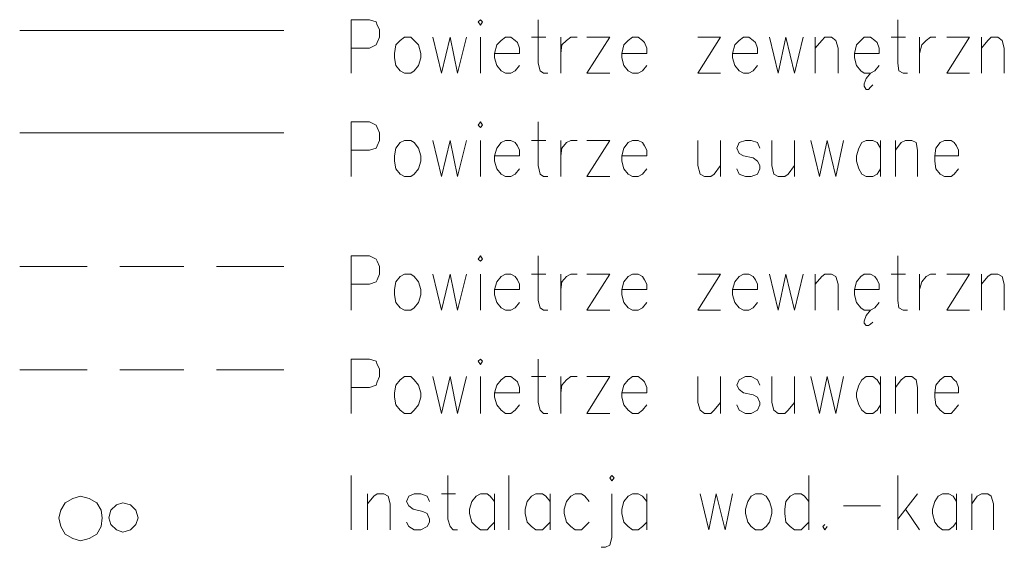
# Model space of a CAD drawing. Header units: inches. Extents: x 1504 to 12593, y -807 to 3183.
# Tile 256 of 256: x 8098 to 8481, y 1446 to 1651. Entities that reach past the tile are written whole.
import ezdxf

# ---------------------------------------------------------------- set-up
doc = ezdxf.new("R2010")
doc.units = ezdxf.units.IN
doc.header["$MEASUREMENT"] = 0
doc.layers.add('at_Entity', color=7, linetype='Continuous')

msp = doc.modelspace()

# ---------------------------------------------------------------- linework, layer by layer
at = {"layer": 'at_Entity', "color": 7, "lineweight": 15}
for p, q in [((8226.79, 1630.21), (8226.79, 1650.91)), ((8226.79, 1650.91), (8233.98, 1650.91)), ((8233.98, 1650.91), (8236.51, 1650.06)), ((8236.51, 1650.06), (8236.93, 1648.79)), ((8277.06, 1650.91), (8276.22, 1650.06)), ((8276.22, 1650.06), (8277.06, 1648.79)), ((8277.91, 1650.06), (8277.06, 1650.91)), ((8277.06, 1648.79), (8277.91, 1650.06)), ((8299.45, 1650.91), (8299.45, 1634.01)), ((8439.27, 1650.91), (8439.27, 1634.01)), ((8236.93, 1648.79), (8237.78, 1647.1)), ((8237.78, 1647.1), (8237.78, 1644.15)), ((8236.93, 1642.04), (8236.51, 1641.19)), ((8237.78, 1644.15), (8236.93, 1642.04)), ((8245.81, 1642.88), (8244.12, 1641.19)), ((8247.49, 1644.15), (8245.81, 1642.88)), ((8250.03, 1644.15), (8247.49, 1644.15)), ((8251.3, 1642.88), (8250.03, 1644.15)), ((8252.99, 1641.19), (8251.3, 1642.88)), ((8258.48, 1644.15), (8261.86, 1630.21)), ((8261.86, 1630.21), (8265.24, 1644.15)), ((8265.24, 1644.15), (8268.19, 1630.21)), ((8268.19, 1630.21), (8271.57, 1644.15)), ((8277.06, 1644.15), (8277.06, 1630.21)), ((8285.09, 1642.88), (8283.4, 1641.19)), ((8286.78, 1644.15), (8285.09, 1642.88)), ((8288.89, 1644.15), (8286.78, 1644.15)), ((8290.58, 1642.88), (8288.89, 1644.15)), ((8291.42, 1642.04), (8290.58, 1642.88)), ((8292.27, 1639.92), (8291.42, 1642.04)), ((8296.91, 1644.15), (8302.41, 1644.15)), ((8308.32, 1630.21), (8308.32, 1644.15)), ((8308.74, 1641.19), (8310.43, 1642.88)), ((8310.43, 1642.88), (8312.12, 1644.15)), ((8312.12, 1644.15), (8314.65, 1644.15)), ((8318.46, 1644.15), (8327.33, 1644.15)), ((8327.33, 1644.15), (8318.46, 1630.21)), ((8334.51, 1642.88), (8332.82, 1641.19)), ((8336.2, 1644.15), (8334.51, 1642.88)), ((8338.31, 1644.15), (8336.2, 1644.15)), ((8340, 1642.88), (8338.31, 1644.15)), ((8340.85, 1642.04), (8340, 1642.88)), ((8341.69, 1639.92), (8340.85, 1642.04)), ((8361.54, 1644.15), (8370.41, 1644.15)), ((8370.41, 1644.15), (8361.54, 1630.21)), ((8377.59, 1642.88), (8375.9, 1641.19)), ((8379.28, 1644.15), (8377.59, 1642.88)), ((8381.39, 1644.15), (8379.28, 1644.15)), ((8383.09, 1642.88), (8381.39, 1644.15)), ((8383.93, 1642.04), (8383.09, 1642.88)), ((8384.77, 1639.92), (8383.93, 1642.04)), ((8389.42, 1644.15), (8392.8, 1630.21)), ((8392.8, 1630.21), (8395.76, 1644.15)), ((8395.76, 1644.15), (8399.13, 1630.21)), ((8399.13, 1630.21), (8402.51, 1644.15)), ((8407.16, 1630.21), (8407.16, 1644.15)), ((8407.16, 1639.92), (8409.69, 1642.88)), ((8409.69, 1642.88), (8410.96, 1644.15)), ((8410.96, 1644.15), (8413.5, 1644.15)), ((8413.5, 1644.15), (8415.19, 1642.88)), ((8415.19, 1642.88), (8416.03, 1639.92)), ((8424.9, 1642.88), (8423.21, 1641.19)), ((8426.17, 1644.15), (8424.9, 1642.88)), ((8428.71, 1644.15), (8426.17, 1644.15)), ((8430.4, 1642.88), (8428.71, 1644.15)), ((8431.24, 1642.04), (8430.4, 1642.88)), ((8432.08, 1639.92), (8431.24, 1642.04)), ((8436.73, 1644.15), (8442.22, 1644.15)), ((8447.71, 1630.21), (8447.71, 1644.15)), ((8448.55, 1641.19), (8450.24, 1642.88)), ((8450.24, 1642.88), (8451.94, 1644.15)), ((8451.94, 1644.15), (8454.05, 1644.15)), ((8458.27, 1644.15), (8467.14, 1644.15)), ((8467.14, 1644.15), (8458.27, 1630.21)), ((8471.79, 1630.21), (8471.79, 1644.15)), ((8471.79, 1639.92), (8474.32, 1642.88)), ((8474.32, 1642.88), (8475.59, 1644.15)), ((8475.59, 1644.15), (8478.12, 1644.15)), ((8478.12, 1644.15), (8479.82, 1642.88)), ((8479.82, 1642.88), (8480.66, 1639.92)), ((8233.98, 1639.92), (8226.79, 1639.92)), ((8236.51, 1641.19), (8233.98, 1639.92)), ((8244.12, 1641.19), (8243.69, 1637.81)), ((8253.83, 1637.81), (8252.99, 1641.19)), ((8283.4, 1641.19), (8282.55, 1637.81)), ((8292.27, 1637.81), (8292.27, 1639.92)), ((8308.32, 1637.81), (8308.74, 1641.19)), ((8332.82, 1641.19), (8331.98, 1637.81)), ((8341.69, 1637.81), (8341.69, 1639.92)), ((8375.9, 1641.19), (8375.06, 1637.81)), ((8384.77, 1637.81), (8384.77, 1639.92)), ((8416.03, 1639.92), (8416.03, 1630.21)), ((8423.21, 1641.19), (8422.37, 1637.81)), ((8432.08, 1637.81), (8432.08, 1639.92)), ((8447.71, 1637.81), (8448.55, 1641.19)), ((8480.66, 1639.92), (8480.66, 1630.21)), ((8243.69, 1637.81), (8243.69, 1636.12)), ((8243.69, 1636.12), (8244.12, 1633.16)), ((8252.99, 1633.16), (8253.83, 1636.12)), ((8253.83, 1636.12), (8253.83, 1637.81)), ((8282.55, 1637.81), (8292.27, 1637.81)), ((8282.55, 1637.81), (8282.55, 1636.12)), ((8282.55, 1636.12), (8283.4, 1633.16)), ((8331.98, 1637.81), (8341.69, 1637.81)), ((8331.98, 1637.81), (8331.98, 1636.12)), ((8331.98, 1636.12), (8332.82, 1633.16)), ((8375.06, 1637.81), (8384.77, 1637.81)), ((8375.06, 1637.81), (8375.06, 1636.12)), ((8375.06, 1636.12), (8375.9, 1633.16)), ((8422.37, 1637.81), (8432.08, 1637.81)), ((8422.37, 1637.81), (8422.37, 1636.12)), ((8422.37, 1636.12), (8423.21, 1633.16)), ((8244.12, 1633.16), (8245.81, 1631.05)), ((8245.81, 1631.05), (8247.49, 1630.21)), ((8250.03, 1630.21), (8251.3, 1631.05)), ((8251.3, 1631.05), (8252.99, 1633.16)), ((8283.4, 1633.16), (8285.09, 1631.05)), ((8285.09, 1631.05), (8286.78, 1630.21)), ((8288.89, 1630.21), (8290.58, 1631.05)), ((8290.58, 1631.05), (8292.27, 1633.16)), ((8299.45, 1634.01), (8300.29, 1631.05)), ((8300.29, 1631.05), (8301.56, 1630.21)), ((8332.82, 1633.16), (8334.51, 1631.05)), ((8334.51, 1631.05), (8336.2, 1630.21)), ((8338.31, 1630.21), (8340, 1631.05)), ((8340, 1631.05), (8341.69, 1633.16)), ((8375.9, 1633.16), (8377.59, 1631.05)), ((8377.59, 1631.05), (8379.28, 1630.21)), ((8381.39, 1630.21), (8383.09, 1631.05)), ((8383.09, 1631.05), (8384.77, 1633.16)), ((8423.21, 1633.16), (8424.9, 1631.05)), ((8424.9, 1631.05), (8426.17, 1630.21)), ((8428.71, 1630.21), (8430.4, 1631.05)), ((8430.4, 1631.05), (8432.08, 1633.16)), ((8439.27, 1634.01), (8439.68, 1631.05)), ((8439.68, 1631.05), (8441.37, 1630.21)), ((8247.49, 1630.21), (8250.03, 1630.21)), ((8286.78, 1630.21), (8288.89, 1630.21)), ((8301.56, 1630.21), (8303.25, 1630.21)), ((8318.46, 1630.21), (8327.33, 1630.21)), ((8336.2, 1630.21), (8338.31, 1630.21)), ((8361.54, 1630.21), (8370.41, 1630.21)), ((8379.28, 1630.21), (8381.39, 1630.21)), ((8426.17, 1630.21), (8428.71, 1630.21)), ((8427.01, 1628.1), (8426.17, 1625.98)), ((8428.71, 1630.21), (8427.01, 1628.1)), ((8441.37, 1630.21), (8443.06, 1630.21)), ((8458.27, 1630.21), (8467.14, 1630.21)), ((8426.17, 1625.98), (8426.17, 1625.14)), ((8426.17, 1625.14), (8427.01, 1623.87)), ((8427.01, 1623.87), (8427.86, 1623.87)), ((8427.86, 1623.87), (8428.71, 1624.72)), ((8428.71, 1624.72), (8429.55, 1625.56)), ((8226.79, 1590.08), (8226.79, 1611.2)), ((8226.79, 1611.2), (8233.98, 1611.2)), ((8233.98, 1611.2), (8236.51, 1609.93)), ((8277.06, 1611.2), (8276.22, 1609.93)), ((8277.91, 1609.93), (8277.06, 1611.2)), ((8299.45, 1611.2), (8299.45, 1594.31)), ((8236.51, 1609.93), (8236.93, 1609.09)), ((8236.93, 1609.09), (8237.78, 1606.98)), ((8276.22, 1609.93), (8277.06, 1609.09)), ((8277.06, 1609.09), (8277.91, 1609.93)), ((8237.78, 1604.02), (8236.93, 1601.91)), ((8237.78, 1606.98), (8237.78, 1604.02)), ((8247.49, 1604.02), (8245.81, 1603.18)), ((8250.03, 1604.02), (8247.49, 1604.02)), ((8251.3, 1603.18), (8250.03, 1604.02)), ((8258.48, 1604.02), (8261.86, 1590.08)), ((8261.86, 1590.08), (8265.24, 1604.02)), ((8265.24, 1604.02), (8268.19, 1590.08)), ((8268.19, 1590.08), (8271.57, 1604.02)), ((8277.06, 1604.02), (8277.06, 1590.08)), ((8286.78, 1604.02), (8285.09, 1603.18)), ((8288.89, 1604.02), (8286.78, 1604.02)), ((8290.58, 1603.18), (8288.89, 1604.02)), ((8296.91, 1604.02), (8302.41, 1604.02)), ((8308.32, 1590.08), (8308.32, 1604.02)), ((8310.43, 1603.18), (8312.12, 1604.02)), ((8312.12, 1604.02), (8314.65, 1604.02)), ((8318.46, 1604.02), (8327.33, 1604.02)), ((8327.33, 1604.02), (8318.46, 1590.08)), ((8336.2, 1604.02), (8334.51, 1603.18)), ((8338.31, 1604.02), (8336.2, 1604.02)), ((8340, 1603.18), (8338.31, 1604.02)), ((8361.54, 1604.02), (8361.54, 1594.31)), ((8370.41, 1604.02), (8370.41, 1590.08)), ((8380.13, 1604.02), (8377.59, 1603.18)), ((8382.24, 1604.02), (8380.13, 1604.02)), ((8384.77, 1603.18), (8382.24, 1604.02)), ((8390.27, 1604.02), (8390.27, 1594.31)), ((8399.13, 1604.02), (8399.13, 1590.08)), ((8405.47, 1604.02), (8408.85, 1590.08)), ((8408.85, 1590.08), (8411.81, 1604.02)), ((8411.81, 1604.02), (8415.19, 1590.08)), ((8415.19, 1590.08), (8418.14, 1604.02)), ((8427.01, 1604.02), (8425.32, 1603.18)), ((8429.55, 1604.02), (8427.01, 1604.02)), ((8431.24, 1603.18), (8429.55, 1604.02)), ((8432.5, 1604.02), (8432.5, 1590.08)), ((8438.42, 1590.08), (8438.42, 1604.02)), ((8440.53, 1603.18), (8442.22, 1604.02)), ((8442.22, 1604.02), (8444.76, 1604.02)), ((8444.76, 1604.02), (8446.45, 1603.18)), ((8457.42, 1604.02), (8455.74, 1603.18)), ((8459.96, 1604.02), (8457.42, 1604.02)), ((8461.23, 1603.18), (8459.96, 1604.02)), ((8233.98, 1600.22), (8226.79, 1600.22)), ((8236.51, 1601.06), (8233.98, 1600.22)), ((8236.93, 1601.91), (8236.51, 1601.06)), ((8244.12, 1601.06), (8243.69, 1598.11)), ((8245.81, 1603.18), (8244.12, 1601.06)), ((8252.99, 1601.06), (8251.3, 1603.18)), ((8253.83, 1598.11), (8252.99, 1601.06)), ((8283.4, 1601.06), (8282.55, 1598.11)), ((8285.09, 1603.18), (8283.4, 1601.06)), ((8291.42, 1601.91), (8290.58, 1603.18)), ((8292.27, 1600.22), (8291.42, 1601.91)), ((8292.27, 1598.11), (8292.27, 1600.22)), ((8308.32, 1598.11), (8308.74, 1601.06)), ((8308.74, 1601.06), (8310.43, 1603.18)), ((8332.82, 1601.06), (8331.98, 1598.11)), ((8334.51, 1603.18), (8332.82, 1601.06)), ((8340.85, 1601.91), (8340, 1603.18)), ((8341.69, 1600.22), (8340.85, 1601.91)), ((8341.69, 1598.11), (8341.69, 1600.22)), ((8377.59, 1603.18), (8376.75, 1601.06)), ((8376.75, 1601.06), (8377.59, 1598.95)), ((8385.62, 1601.06), (8384.77, 1603.18)), ((8424.06, 1601.06), (8423.21, 1598.11)), ((8425.32, 1603.18), (8424.06, 1601.06)), ((8432.5, 1601.06), (8431.24, 1603.18)), ((8438.42, 1600.22), (8440.53, 1603.18)), ((8446.45, 1603.18), (8446.87, 1600.22)), ((8446.87, 1600.22), (8446.87, 1590.08)), ((8454.05, 1601.06), (8453.63, 1598.11)), ((8455.74, 1603.18), (8454.05, 1601.06)), ((8462.07, 1601.91), (8461.23, 1603.18)), ((8462.92, 1600.22), (8462.07, 1601.91)), ((8462.92, 1598.11), (8462.92, 1600.22)), ((8243.69, 1598.11), (8243.69, 1596)), ((8243.69, 1596), (8244.12, 1593.04)), ((8252.99, 1593.04), (8253.83, 1596)), ((8253.83, 1596), (8253.83, 1598.11)), ((8282.55, 1598.11), (8292.27, 1598.11)), ((8282.55, 1598.11), (8282.55, 1596)), ((8282.55, 1596), (8283.4, 1593.04)), ((8331.98, 1598.11), (8341.69, 1598.11)), ((8331.98, 1598.11), (8331.98, 1596)), ((8331.98, 1596), (8332.82, 1593.04)), ((8377.59, 1598.95), (8379.28, 1598.11)), ((8379.28, 1598.11), (8383.09, 1597.26)), ((8383.09, 1597.26), (8384.77, 1596)), ((8384.77, 1596), (8385.62, 1594.31)), ((8423.21, 1598.11), (8423.21, 1596)), ((8423.21, 1596), (8424.06, 1593.04)), ((8453.63, 1598.11), (8462.92, 1598.11)), ((8453.63, 1598.11), (8453.63, 1596)), ((8453.63, 1596), (8454.05, 1593.04)), ((8244.12, 1593.04), (8245.81, 1590.93)), ((8251.3, 1590.93), (8252.99, 1593.04)), ((8283.4, 1593.04), (8285.09, 1590.93)), ((8290.58, 1590.93), (8292.27, 1593.04)), ((8299.45, 1594.31), (8300.29, 1590.93)), ((8332.82, 1593.04), (8334.51, 1590.93)), ((8340, 1590.93), (8341.69, 1593.04)), ((8361.54, 1594.31), (8362.39, 1590.93)), ((8367.88, 1590.93), (8370.41, 1594.31)), ((8377.59, 1590.93), (8376.75, 1593.04)), ((8385.62, 1593.04), (8384.77, 1590.93)), ((8385.62, 1594.31), (8385.62, 1593.04)), ((8390.27, 1594.31), (8391.11, 1590.93)), ((8396.6, 1590.93), (8399.13, 1594.31)), ((8424.06, 1593.04), (8425.32, 1590.93)), ((8431.24, 1590.93), (8432.5, 1593.04)), ((8454.05, 1593.04), (8455.74, 1590.93)), ((8461.23, 1590.93), (8462.92, 1593.04)), ((8245.81, 1590.93), (8247.49, 1590.08)), ((8247.49, 1590.08), (8250.03, 1590.08)), ((8250.03, 1590.08), (8251.3, 1590.93)), ((8285.09, 1590.93), (8286.78, 1590.08)), ((8286.78, 1590.08), (8288.89, 1590.08)), ((8288.89, 1590.08), (8290.58, 1590.93)), ((8300.29, 1590.93), (8301.56, 1590.08)), ((8301.56, 1590.08), (8303.25, 1590.08)), ((8318.46, 1590.08), (8327.33, 1590.08)), ((8334.51, 1590.93), (8336.2, 1590.08)), ((8336.2, 1590.08), (8338.31, 1590.08)), ((8338.31, 1590.08), (8340, 1590.93)), ((8362.39, 1590.93), (8364.08, 1590.08)), ((8364.08, 1590.08), (8366.61, 1590.08)), ((8366.61, 1590.08), (8367.88, 1590.93)), ((8380.13, 1590.08), (8377.59, 1590.93)), ((8382.24, 1590.08), (8380.13, 1590.08)), ((8384.77, 1590.93), (8382.24, 1590.08)), ((8391.11, 1590.93), (8392.8, 1590.08)), ((8392.8, 1590.08), (8395.33, 1590.08)), ((8395.33, 1590.08), (8396.6, 1590.93)), ((8425.32, 1590.93), (8427.01, 1590.08)), ((8427.01, 1590.08), (8429.55, 1590.08)), ((8429.55, 1590.08), (8431.24, 1590.93)), ((8455.74, 1590.93), (8457.42, 1590.08)), ((8457.42, 1590.08), (8459.96, 1590.08)), ((8459.96, 1590.08), (8461.23, 1590.93)), ((8226.79, 1538.13), (8226.79, 1559.24)), ((8226.79, 1559.24), (8233.98, 1559.24)), ((8233.98, 1559.24), (8236.51, 1557.98)), ((8236.51, 1557.98), (8236.93, 1557.14)), ((8277.06, 1559.24), (8276.22, 1557.98)), ((8276.22, 1557.98), (8277.06, 1557.14)), ((8277.91, 1557.98), (8277.06, 1559.24)), ((8277.06, 1557.14), (8277.91, 1557.98)), ((8299.45, 1559.24), (8299.45, 1541.93)), ((8439.27, 1559.24), (8439.27, 1541.93)), ((8236.93, 1557.14), (8237.78, 1555.02)), ((8237.78, 1555.02), (8237.78, 1552.06)), ((8236.93, 1549.95), (8236.51, 1549.11)), ((8237.78, 1552.06), (8236.93, 1549.95)), ((8245.81, 1551.22), (8244.12, 1549.11)), ((8247.49, 1552.06), (8245.81, 1551.22)), ((8250.03, 1552.06), (8247.49, 1552.06)), ((8251.3, 1551.22), (8250.03, 1552.06)), ((8252.99, 1549.11), (8251.3, 1551.22)), ((8258.48, 1552.06), (8261.86, 1538.13)), ((8261.86, 1538.13), (8265.24, 1552.06)), ((8265.24, 1552.06), (8268.19, 1538.13)), ((8268.19, 1538.13), (8271.57, 1552.06)), ((8277.06, 1552.06), (8277.06, 1538.13)), ((8285.09, 1551.22), (8283.4, 1549.11)), ((8286.78, 1552.06), (8285.09, 1551.22)), ((8288.89, 1552.06), (8286.78, 1552.06)), ((8290.58, 1551.22), (8288.89, 1552.06)), ((8291.42, 1549.95), (8290.58, 1551.22)), ((8292.27, 1548.26), (8291.42, 1549.95)), ((8296.91, 1552.06), (8302.41, 1552.06)), ((8308.32, 1538.13), (8308.32, 1552.06)), ((8308.74, 1549.11), (8310.43, 1551.22)), ((8310.43, 1551.22), (8312.12, 1552.06)), ((8312.12, 1552.06), (8314.65, 1552.06)), ((8318.46, 1552.06), (8327.33, 1552.06)), ((8327.33, 1552.06), (8318.46, 1538.13)), ((8334.51, 1551.22), (8332.82, 1549.11)), ((8336.2, 1552.06), (8334.51, 1551.22)), ((8338.31, 1552.06), (8336.2, 1552.06)), ((8340, 1551.22), (8338.31, 1552.06)), ((8340.85, 1549.95), (8340, 1551.22)), ((8341.69, 1548.26), (8340.85, 1549.95)), ((8361.54, 1552.06), (8370.41, 1552.06)), ((8370.41, 1552.06), (8361.54, 1538.13)), ((8377.59, 1551.22), (8375.9, 1549.11)), ((8379.28, 1552.06), (8377.59, 1551.22)), ((8381.39, 1552.06), (8379.28, 1552.06)), ((8383.09, 1551.22), (8381.39, 1552.06)), ((8383.93, 1549.95), (8383.09, 1551.22)), ((8384.77, 1548.26), (8383.93, 1549.95)), ((8389.42, 1552.06), (8392.8, 1538.13)), ((8392.8, 1538.13), (8395.76, 1552.06)), ((8395.76, 1552.06), (8399.13, 1538.13)), ((8399.13, 1538.13), (8402.51, 1552.06)), ((8407.16, 1538.13), (8407.16, 1552.06)), ((8407.16, 1548.26), (8409.69, 1551.22)), ((8409.69, 1551.22), (8410.96, 1552.06)), ((8410.96, 1552.06), (8413.5, 1552.06)), ((8413.5, 1552.06), (8415.19, 1551.22)), ((8415.19, 1551.22), (8416.03, 1548.26)), ((8424.9, 1551.22), (8423.21, 1549.11)), ((8426.17, 1552.06), (8424.9, 1551.22)), ((8428.71, 1552.06), (8426.17, 1552.06)), ((8430.4, 1551.22), (8428.71, 1552.06)), ((8431.24, 1549.95), (8430.4, 1551.22)), ((8432.08, 1548.26), (8431.24, 1549.95)), ((8436.73, 1552.06), (8442.22, 1552.06)), ((8447.71, 1538.13), (8447.71, 1552.06)), ((8448.55, 1549.11), (8450.24, 1551.22)), ((8450.24, 1551.22), (8451.94, 1552.06)), ((8451.94, 1552.06), (8454.05, 1552.06)), ((8458.27, 1552.06), (8467.14, 1552.06)), ((8467.14, 1552.06), (8458.27, 1538.13)), ((8471.79, 1538.13), (8471.79, 1552.06)), ((8471.79, 1548.26), (8474.32, 1551.22)), ((8474.32, 1551.22), (8475.59, 1552.06)), ((8475.59, 1552.06), (8478.12, 1552.06)), ((8478.12, 1552.06), (8479.82, 1551.22)), ((8479.82, 1551.22), (8480.66, 1548.26)), ((8233.98, 1548.26), (8226.79, 1548.26)), ((8236.51, 1549.11), (8233.98, 1548.26)), ((8244.12, 1549.11), (8243.69, 1546.15)), ((8243.69, 1546.15), (8243.69, 1544.04)), ((8253.83, 1546.15), (8252.99, 1549.11)), ((8253.83, 1544.04), (8253.83, 1546.15)), ((8283.4, 1549.11), (8282.55, 1546.15)), ((8282.55, 1546.15), (8292.27, 1546.15)), ((8282.55, 1546.15), (8282.55, 1544.04)), ((8292.27, 1546.15), (8292.27, 1548.26)), ((8308.32, 1546.15), (8308.74, 1549.11)), ((8332.82, 1549.11), (8331.98, 1546.15)), ((8331.98, 1546.15), (8341.69, 1546.15)), ((8331.98, 1546.15), (8331.98, 1544.04)), ((8341.69, 1546.15), (8341.69, 1548.26)), ((8375.9, 1549.11), (8375.06, 1546.15)), ((8375.06, 1546.15), (8384.77, 1546.15)), ((8375.06, 1546.15), (8375.06, 1544.04)), ((8384.77, 1546.15), (8384.77, 1548.26)), ((8416.03, 1548.26), (8416.03, 1538.13)), ((8423.21, 1549.11), (8422.37, 1546.15)), ((8422.37, 1546.15), (8432.08, 1546.15)), ((8422.37, 1546.15), (8422.37, 1544.04)), ((8432.08, 1546.15), (8432.08, 1548.26)), ((8447.71, 1546.15), (8448.55, 1549.11)), ((8480.66, 1548.26), (8480.66, 1538.13)), ((8243.69, 1544.04), (8244.12, 1541.09)), ((8252.99, 1541.09), (8253.83, 1544.04)), ((8282.55, 1544.04), (8283.4, 1541.09)), ((8331.98, 1544.04), (8332.82, 1541.09)), ((8375.06, 1544.04), (8375.9, 1541.09)), ((8422.37, 1544.04), (8423.21, 1541.09)), ((8244.12, 1541.09), (8245.81, 1538.97)), ((8245.81, 1538.97), (8247.49, 1538.13)), ((8250.03, 1538.13), (8251.3, 1538.97)), ((8251.3, 1538.97), (8252.99, 1541.09)), ((8283.4, 1541.09), (8285.09, 1538.97)), ((8285.09, 1538.97), (8286.78, 1538.13)), ((8288.89, 1538.13), (8290.58, 1538.97)), ((8290.58, 1538.97), (8292.27, 1541.09)), ((8299.45, 1541.93), (8300.29, 1538.97)), ((8300.29, 1538.97), (8301.56, 1538.13)), ((8332.82, 1541.09), (8334.51, 1538.97)), ((8334.51, 1538.97), (8336.2, 1538.13)), ((8338.31, 1538.13), (8340, 1538.97)), ((8340, 1538.97), (8341.69, 1541.09)), ((8375.9, 1541.09), (8377.59, 1538.97)), ((8377.59, 1538.97), (8379.28, 1538.13)), ((8381.39, 1538.13), (8383.09, 1538.97)), ((8383.09, 1538.97), (8384.77, 1541.09)), ((8423.21, 1541.09), (8424.9, 1538.97)), ((8424.9, 1538.97), (8426.17, 1538.13)), ((8428.71, 1538.13), (8430.4, 1538.97)), ((8430.4, 1538.97), (8432.08, 1541.09)), ((8439.27, 1541.93), (8439.68, 1538.97)), ((8439.68, 1538.97), (8441.37, 1538.13)), ((8247.49, 1538.13), (8250.03, 1538.13)), ((8286.78, 1538.13), (8288.89, 1538.13)), ((8301.56, 1538.13), (8303.25, 1538.13)), ((8318.46, 1538.13), (8327.33, 1538.13)), ((8336.2, 1538.13), (8338.31, 1538.13)), ((8361.54, 1538.13), (8370.41, 1538.13)), ((8379.28, 1538.13), (8381.39, 1538.13)), ((8426.17, 1538.13), (8428.71, 1538.13)), ((8427.01, 1536.01), (8426.17, 1533.91)), ((8428.71, 1538.13), (8427.01, 1536.01)), ((8441.37, 1538.13), (8443.06, 1538.13)), ((8458.27, 1538.13), (8467.14, 1538.13)), ((8426.17, 1533.91), (8426.17, 1533.06)), ((8426.17, 1533.06), (8427.01, 1532.21)), ((8427.01, 1532.21), (8427.86, 1532.21)), ((8427.86, 1532.21), (8428.71, 1532.63)), ((8428.71, 1532.63), (8429.55, 1533.48)), ((8226.79, 1498), (8226.79, 1519.12)), ((8226.79, 1519.12), (8233.98, 1519.12)), ((8233.98, 1519.12), (8236.51, 1518.27)), ((8236.51, 1518.27), (8236.93, 1517.01)), ((8236.93, 1517.01), (8237.78, 1515.32)), ((8277.06, 1519.12), (8276.22, 1518.27)), ((8276.22, 1518.27), (8277.06, 1517.01)), ((8277.91, 1518.27), (8277.06, 1519.12)), ((8277.06, 1517.01), (8277.91, 1518.27)), ((8299.45, 1519.12), (8299.45, 1502.22)), ((8237.78, 1512.36), (8236.93, 1510.25)), ((8237.78, 1515.32), (8237.78, 1512.36)), ((8247.49, 1512.36), (8245.81, 1511.09)), ((8250.03, 1512.36), (8247.49, 1512.36)), ((8251.3, 1511.09), (8250.03, 1512.36)), ((8258.48, 1512.36), (8261.86, 1498)), ((8261.86, 1498), (8265.24, 1512.36)), ((8265.24, 1512.36), (8268.19, 1498)), ((8268.19, 1498), (8271.57, 1512.36)), ((8277.06, 1512.36), (8277.06, 1498)), ((8286.78, 1512.36), (8285.09, 1511.09)), ((8288.89, 1512.36), (8286.78, 1512.36)), ((8290.58, 1511.09), (8288.89, 1512.36)), ((8296.91, 1512.36), (8302.41, 1512.36)), ((8308.32, 1498), (8308.32, 1512.36)), ((8310.43, 1511.09), (8312.12, 1512.36)), ((8312.12, 1512.36), (8314.65, 1512.36)), ((8318.46, 1512.36), (8327.33, 1512.36)), ((8327.33, 1512.36), (8318.46, 1498)), ((8336.2, 1512.36), (8334.51, 1511.09)), ((8338.31, 1512.36), (8336.2, 1512.36)), ((8340, 1511.09), (8338.31, 1512.36)), ((8361.54, 1512.36), (8361.54, 1502.22)), ((8370.41, 1512.36), (8370.41, 1498)), ((8380.13, 1512.36), (8377.59, 1511.09)), ((8382.24, 1512.36), (8380.13, 1512.36)), ((8384.77, 1511.09), (8382.24, 1512.36)), ((8390.27, 1512.36), (8390.27, 1502.22)), ((8399.13, 1512.36), (8399.13, 1498)), ((8405.47, 1512.36), (8408.85, 1498)), ((8408.85, 1498), (8411.81, 1512.36)), ((8411.81, 1512.36), (8415.19, 1498)), ((8415.19, 1498), (8418.14, 1512.36)), ((8427.01, 1512.36), (8425.32, 1511.09)), ((8429.55, 1512.36), (8427.01, 1512.36)), ((8431.24, 1511.09), (8429.55, 1512.36)), ((8432.5, 1512.36), (8432.5, 1498)), ((8438.42, 1498), (8438.42, 1512.36)), ((8440.53, 1511.09), (8442.22, 1512.36)), ((8442.22, 1512.36), (8444.76, 1512.36)), ((8444.76, 1512.36), (8446.45, 1511.09)), ((8457.42, 1512.36), (8455.74, 1511.09)), ((8459.96, 1512.36), (8457.42, 1512.36)), ((8461.23, 1511.09), (8459.96, 1512.36)), ((8233.98, 1508.14), (8226.79, 1508.14)), ((8236.51, 1508.98), (8233.98, 1508.14)), ((8236.93, 1510.25), (8236.51, 1508.98)), ((8244.12, 1508.98), (8243.69, 1506.02)), ((8245.81, 1511.09), (8244.12, 1508.98)), ((8252.99, 1508.98), (8251.3, 1511.09)), ((8253.83, 1506.02), (8252.99, 1508.98)), ((8283.4, 1508.98), (8282.55, 1506.02)), ((8285.09, 1511.09), (8283.4, 1508.98)), ((8291.42, 1510.25), (8290.58, 1511.09)), ((8292.27, 1508.14), (8291.42, 1510.25)), ((8292.27, 1506.02), (8292.27, 1508.14)), ((8308.32, 1506.02), (8308.74, 1508.98)), ((8308.74, 1508.98), (8310.43, 1511.09)), ((8332.82, 1508.98), (8331.98, 1506.02)), ((8334.51, 1511.09), (8332.82, 1508.98)), ((8340.85, 1510.25), (8340, 1511.09)), ((8341.69, 1508.14), (8340.85, 1510.25)), ((8341.69, 1506.02), (8341.69, 1508.14)), ((8377.59, 1511.09), (8376.75, 1508.98)), ((8376.75, 1508.98), (8377.59, 1507.29)), ((8385.62, 1508.98), (8384.77, 1511.09)), ((8424.06, 1508.98), (8423.21, 1506.02)), ((8425.32, 1511.09), (8424.06, 1508.98)), ((8432.5, 1508.98), (8431.24, 1511.09)), ((8438.42, 1508.14), (8440.53, 1511.09)), ((8446.45, 1511.09), (8446.87, 1508.14)), ((8446.87, 1508.14), (8446.87, 1498)), ((8454.05, 1508.98), (8453.63, 1506.02)), ((8455.74, 1511.09), (8454.05, 1508.98)), ((8462.07, 1510.25), (8461.23, 1511.09)), ((8462.92, 1508.14), (8462.07, 1510.25)), ((8462.92, 1506.02), (8462.92, 1508.14)), ((8243.69, 1506.02), (8243.69, 1504.33)), ((8243.69, 1504.33), (8244.12, 1501.38)), ((8252.99, 1501.38), (8253.83, 1504.33)), ((8253.83, 1504.33), (8253.83, 1506.02)), ((8282.55, 1506.02), (8292.27, 1506.02)), ((8282.55, 1506.02), (8282.55, 1504.33)), ((8282.55, 1504.33), (8283.4, 1501.38)), ((8331.98, 1506.02), (8341.69, 1506.02)), ((8331.98, 1506.02), (8331.98, 1504.33)), ((8331.98, 1504.33), (8332.82, 1501.38)), ((8377.59, 1507.29), (8379.28, 1506.02)), ((8379.28, 1506.02), (8383.09, 1505.18)), ((8383.09, 1505.18), (8384.77, 1504.33)), ((8384.77, 1504.33), (8385.62, 1502.22)), ((8423.21, 1506.02), (8423.21, 1504.33)), ((8423.21, 1504.33), (8424.06, 1501.38)), ((8453.63, 1506.02), (8462.92, 1506.02)), ((8453.63, 1506.02), (8453.63, 1504.33)), ((8453.63, 1504.33), (8454.05, 1501.38)), ((8244.12, 1501.38), (8245.81, 1499.27)), ((8251.3, 1499.27), (8252.99, 1501.38)), ((8283.4, 1501.38), (8285.09, 1499.27)), ((8290.58, 1499.27), (8292.27, 1501.38)), ((8299.45, 1502.22), (8300.29, 1499.27)), ((8332.82, 1501.38), (8334.51, 1499.27)), ((8340, 1499.27), (8341.69, 1501.38)), ((8361.54, 1502.22), (8362.39, 1499.27)), ((8367.88, 1499.27), (8370.41, 1502.22)), ((8377.59, 1499.27), (8376.75, 1501.38)), ((8385.62, 1501.38), (8384.77, 1499.27)), ((8385.62, 1502.22), (8385.62, 1501.38)), ((8390.27, 1502.22), (8391.11, 1499.27)), ((8396.6, 1499.27), (8399.13, 1502.22)), ((8424.06, 1501.38), (8425.32, 1499.27)), ((8431.24, 1499.27), (8432.5, 1501.38)), ((8454.05, 1501.38), (8455.74, 1499.27)), ((8461.23, 1499.27), (8462.92, 1501.38)), ((8245.81, 1499.27), (8247.49, 1498)), ((8247.49, 1498), (8250.03, 1498)), ((8250.03, 1498), (8251.3, 1499.27)), ((8285.09, 1499.27), (8286.78, 1498)), ((8286.78, 1498), (8288.89, 1498)), ((8288.89, 1498), (8290.58, 1499.27)), ((8300.29, 1499.27), (8301.56, 1498)), ((8301.56, 1498), (8303.25, 1498)), ((8318.46, 1498), (8327.33, 1498)), ((8334.51, 1499.27), (8336.2, 1498)), ((8336.2, 1498), (8338.31, 1498)), ((8338.31, 1498), (8340, 1499.27)), ((8362.39, 1499.27), (8364.08, 1498)), ((8364.08, 1498), (8366.61, 1498)), ((8366.61, 1498), (8367.88, 1499.27)), ((8380.13, 1498), (8377.59, 1499.27)), ((8382.24, 1498), (8380.13, 1498)), ((8384.77, 1499.27), (8382.24, 1498)), ((8391.11, 1499.27), (8392.8, 1498)), ((8392.8, 1498), (8395.33, 1498)), ((8395.33, 1498), (8396.6, 1499.27)), ((8425.32, 1499.27), (8427.01, 1498)), ((8427.01, 1498), (8429.55, 1498)), ((8429.55, 1498), (8431.24, 1499.27)), ((8455.74, 1499.27), (8457.42, 1498)), ((8457.42, 1498), (8459.96, 1498)), ((8459.96, 1498), (8461.23, 1499.27)), ((8226.79, 1452.8), (8226.79, 1473.92)), ((8264.39, 1473.92), (8264.39, 1457.02)), ((8288.04, 1452.8), (8288.04, 1473.92)), ((8328.17, 1473.92), (8327.33, 1473.07)), ((8329.02, 1473.07), (8328.17, 1473.92)), ((8404.63, 1473.92), (8404.63, 1452.8)), ((8439.27, 1452.8), (8439.27, 1473.92)), ((8327.33, 1473.07), (8328.17, 1471.81)), ((8328.17, 1471.81), (8329.02, 1473.07)), ((8233.13, 1452.8), (8233.13, 1466.74)), ((8233.13, 1462.94), (8235.67, 1465.89)), ((8235.67, 1465.89), (8236.93, 1466.74)), ((8236.93, 1466.74), (8239.47, 1466.74)), ((8239.47, 1466.74), (8241.16, 1465.89)), ((8241.16, 1465.89), (8242, 1462.94)), ((8249.19, 1465.89), (8248.34, 1463.78)), ((8251.3, 1466.74), (8249.19, 1465.89)), ((8253.83, 1466.74), (8251.3, 1466.74)), ((8256.37, 1465.89), (8253.83, 1466.74)), ((8257.21, 1463.78), (8256.37, 1465.89)), ((8261.86, 1466.74), (8267.35, 1466.74)), ((8275.37, 1465.89), (8273.68, 1463.78)), ((8277.06, 1466.74), (8275.37, 1465.89)), ((8279.6, 1466.74), (8277.06, 1466.74)), ((8280.86, 1465.89), (8279.6, 1466.74)), ((8282.55, 1463.78), (8280.86, 1465.89)), ((8282.55, 1466.74), (8282.55, 1452.8)), ((8296.91, 1465.89), (8295.22, 1463.78)), ((8298.6, 1466.74), (8296.91, 1465.89)), ((8301.14, 1466.74), (8298.6, 1466.74)), ((8302.41, 1465.89), (8301.14, 1466.74)), ((8304.1, 1463.78), (8302.41, 1465.89)), ((8304.1, 1466.74), (8304.1, 1452.8)), ((8312.12, 1465.89), (8310.43, 1463.78)), ((8313.81, 1466.74), (8312.12, 1465.89)), ((8316.34, 1466.74), (8313.81, 1466.74)), ((8317.62, 1465.89), (8316.34, 1466.74)), ((8319.3, 1463.78), (8317.62, 1465.89)), ((8328.17, 1466.74), (8328.17, 1449.84)), ((8334.51, 1465.89), (8332.82, 1463.78)), ((8336.2, 1466.74), (8334.51, 1465.89)), ((8338.31, 1466.74), (8336.2, 1466.74)), ((8340, 1465.89), (8338.31, 1466.74)), ((8341.69, 1463.78), (8340, 1465.89)), ((8341.69, 1466.74), (8341.69, 1452.8)), ((8362.39, 1466.74), (8365.77, 1452.8)), ((8365.77, 1452.8), (8368.72, 1466.74)), ((8368.72, 1466.74), (8372.1, 1452.8)), ((8372.1, 1452.8), (8375.06, 1466.74)), ((8382.24, 1465.89), (8380.97, 1463.78)), ((8383.93, 1466.74), (8382.24, 1465.89)), ((8386.46, 1466.74), (8383.93, 1466.74)), ((8388.15, 1465.89), (8386.46, 1466.74)), ((8389.42, 1463.78), (8388.15, 1465.89)), ((8397.45, 1465.89), (8395.76, 1463.78)), ((8399.13, 1466.74), (8397.45, 1465.89)), ((8401.67, 1466.74), (8399.13, 1466.74)), ((8402.94, 1465.89), (8401.67, 1466.74)), ((8404.63, 1463.78), (8402.94, 1465.89)), ((8446.87, 1466.74), (8439.27, 1457.02)), ((8454.89, 1465.89), (8453.63, 1463.78)), ((8456.58, 1466.74), (8454.89, 1465.89)), ((8459.11, 1466.74), (8456.58, 1466.74)), ((8460.81, 1465.89), (8459.11, 1466.74)), ((8462.07, 1463.78), (8460.81, 1465.89)), ((8462.07, 1466.74), (8462.07, 1452.8)), ((8467.99, 1452.8), (8467.99, 1466.74)), ((8467.99, 1462.94), (8470.1, 1465.89)), ((8470.1, 1465.89), (8471.79, 1466.74)), ((8471.79, 1466.74), (8474.32, 1466.74)), ((8474.32, 1466.74), (8475.59, 1465.89)), ((8475.59, 1465.89), (8476.44, 1462.94)), ((8242, 1462.94), (8242, 1452.8)), ((8248.34, 1463.78), (8249.19, 1462.1)), ((8249.19, 1462.1), (8250.87, 1460.82)), ((8273.68, 1463.78), (8272.84, 1460.82)), ((8295.22, 1463.78), (8294.38, 1460.82)), ((8310.43, 1463.78), (8309.59, 1460.82)), ((8332.82, 1463.78), (8331.98, 1460.82)), ((8380.97, 1463.78), (8380.13, 1460.82)), ((8390.27, 1460.82), (8389.42, 1463.78)), ((8395.76, 1463.78), (8395.33, 1460.82)), ((8418.14, 1462.1), (8432.5, 1462.1)), ((8453.63, 1463.78), (8452.78, 1460.82)), ((8476.44, 1462.94), (8476.44, 1452.8)), ((8250.87, 1460.82), (8254.68, 1459.98)), ((8254.68, 1459.98), (8256.37, 1459.14)), ((8256.37, 1459.14), (8257.21, 1457.02)), ((8272.84, 1460.82), (8272.84, 1459.14)), ((8272.84, 1459.14), (8273.68, 1455.76)), ((8294.38, 1460.82), (8294.38, 1459.14)), ((8294.38, 1459.14), (8295.22, 1455.76)), ((8309.59, 1460.82), (8309.59, 1459.14)), ((8309.59, 1459.14), (8310.43, 1455.76)), ((8331.98, 1460.82), (8331.98, 1459.14)), ((8331.98, 1459.14), (8332.82, 1455.76)), ((8380.13, 1460.82), (8380.13, 1459.14)), ((8380.13, 1459.14), (8380.97, 1455.76)), ((8389.42, 1455.76), (8390.27, 1459.14)), ((8390.27, 1459.14), (8390.27, 1460.82)), ((8395.33, 1460.82), (8395.33, 1459.14)), ((8395.33, 1459.14), (8395.76, 1455.76)), ((8442.22, 1460.82), (8447.71, 1452.8)), ((8452.78, 1460.82), (8452.78, 1459.14)), ((8452.78, 1459.14), (8453.63, 1455.76)), ((8249.19, 1454.07), (8248.34, 1455.76)), ((8257.21, 1455.76), (8256.37, 1454.07)), ((8257.21, 1457.02), (8257.21, 1455.76)), ((8264.39, 1457.02), (8265.24, 1454.07)), ((8273.68, 1455.76), (8275.37, 1454.07)), ((8280.86, 1454.07), (8282.55, 1455.76)), ((8295.22, 1455.76), (8296.91, 1454.07)), ((8302.41, 1454.07), (8304.1, 1455.76)), ((8310.43, 1455.76), (8312.12, 1454.07)), ((8317.62, 1454.07), (8319.3, 1455.76)), ((8332.82, 1455.76), (8334.51, 1454.07)), ((8340, 1454.07), (8341.69, 1455.76)), ((8380.97, 1455.76), (8382.24, 1454.07)), ((8388.15, 1454.07), (8389.42, 1455.76)), ((8395.76, 1455.76), (8397.45, 1454.07)), ((8402.94, 1454.07), (8404.63, 1455.76)), ((8410.96, 1454.92), (8410.12, 1454.07)), ((8453.63, 1455.76), (8454.89, 1454.07)), ((8460.81, 1454.07), (8462.07, 1455.76)), ((8251.3, 1452.8), (8249.19, 1454.07)), ((8253.83, 1452.8), (8251.3, 1452.8)), ((8256.37, 1454.07), (8253.83, 1452.8)), ((8265.24, 1454.07), (8266.5, 1452.8)), ((8266.5, 1452.8), (8268.19, 1452.8)), ((8275.37, 1454.07), (8277.06, 1452.8)), ((8277.06, 1452.8), (8279.6, 1452.8)), ((8279.6, 1452.8), (8280.86, 1454.07)), ((8296.91, 1454.07), (8298.6, 1452.8)), ((8298.6, 1452.8), (8301.14, 1452.8)), ((8301.14, 1452.8), (8302.41, 1454.07)), ((8312.12, 1454.07), (8313.81, 1452.8)), ((8313.81, 1452.8), (8316.34, 1452.8)), ((8316.34, 1452.8), (8317.62, 1454.07)), ((8334.51, 1454.07), (8336.2, 1452.8)), ((8336.2, 1452.8), (8338.31, 1452.8)), ((8338.31, 1452.8), (8340, 1454.07)), ((8382.24, 1454.07), (8383.93, 1452.8)), ((8383.93, 1452.8), (8386.46, 1452.8)), ((8386.46, 1452.8), (8388.15, 1454.07)), ((8397.45, 1454.07), (8399.13, 1452.8)), ((8399.13, 1452.8), (8401.67, 1452.8)), ((8401.67, 1452.8), (8402.94, 1454.07)), ((8410.12, 1454.07), (8410.96, 1452.8)), ((8410.96, 1452.8), (8411.81, 1454.07)), ((8454.89, 1454.07), (8456.58, 1452.8)), ((8456.58, 1452.8), (8459.11, 1452.8)), ((8459.11, 1452.8), (8460.81, 1454.07)), ((8327.33, 1446.89), (8325.64, 1446.04)), ((8328.17, 1449.84), (8327.33, 1446.89)), ((8325.64, 1446.04), (8323.95, 1446.04))]:
    msp.add_line(p, q, dxfattribs=at)
at = {"layer": 'at_Entity', "color": 3, "lineweight": 15}
for p, q in [((8200.61, 1646.69), (8097.96, 1646.69)), ((8124.15, 1555.02), (8097.96, 1555.02)), ((8161.75, 1555.02), (8136.83, 1555.02)), ((8200.61, 1555.02), (8174.42, 1555.02))]:
    msp.add_line(p, q, dxfattribs=at)
at = {"layer": 'at_Entity', "color": 30, "lineweight": 15, "true_color": 0xff7e00}
for p, q in [((8200.61, 1606.98), (8097.96, 1606.98)), ((8124.15, 1514.89), (8097.96, 1514.89)), ((8161.75, 1514.89), (8136.83, 1514.89)), ((8200.61, 1514.89), (8174.42, 1514.89))]:
    msp.add_line(p, q, dxfattribs=at)
at = {"layer": 'at_Entity', "color": 34, "lineweight": 15, "true_color": 0x954900}
for p, q in [((8121.62, 1465.89), (8118.66, 1465.05)), ((8125, 1465.05), (8121.62, 1465.89)), ((8115.7, 1463.36), (8114.01, 1460.41)), ((8118.66, 1465.05), (8115.7, 1463.36)), ((8127.96, 1463.36), (8125, 1465.05)), ((8129.65, 1460.41), (8127.96, 1463.36)), ((8114.01, 1460.41), (8113.17, 1457.45)), ((8130.07, 1457.45), (8129.65, 1460.41)), ((8113.17, 1457.45), (8114.01, 1454.07)), ((8129.65, 1454.07), (8130.07, 1457.45)), ((8114.01, 1454.07), (8115.7, 1451.11)), ((8115.7, 1451.11), (8118.66, 1449.42)), ((8125, 1449.42), (8127.96, 1451.11)), ((8127.96, 1451.11), (8129.65, 1454.07)), ((8118.66, 1449.42), (8121.62, 1448.58)), ((8121.62, 1448.58), (8125, 1449.42))]:
    msp.add_line(p, q, dxfattribs=at)
at = {"layer": 'at_Entity', "color": 150, "lineweight": 15, "true_color": 0x007eff}
for p, q in [((8135.56, 1462.51), (8133.44, 1460.41)), ((8138.09, 1463.36), (8135.56, 1462.51)), ((8141.05, 1462.51), (8138.09, 1463.36)), ((8143.16, 1460.41), (8141.05, 1462.51)), ((8133.44, 1460.41), (8132.6, 1457.45)), ((8144.01, 1457.45), (8143.16, 1460.41)), ((8132.6, 1457.45), (8133.44, 1454.92)), ((8133.44, 1454.92), (8135.56, 1452.8)), ((8141.05, 1452.8), (8143.16, 1454.92)), ((8143.16, 1454.92), (8144.01, 1457.45)), ((8135.56, 1452.8), (8138.09, 1451.95)), ((8138.09, 1451.95), (8141.05, 1452.8))]:
    msp.add_line(p, q, dxfattribs=at)

doc.saveas('drawing.dxf')
